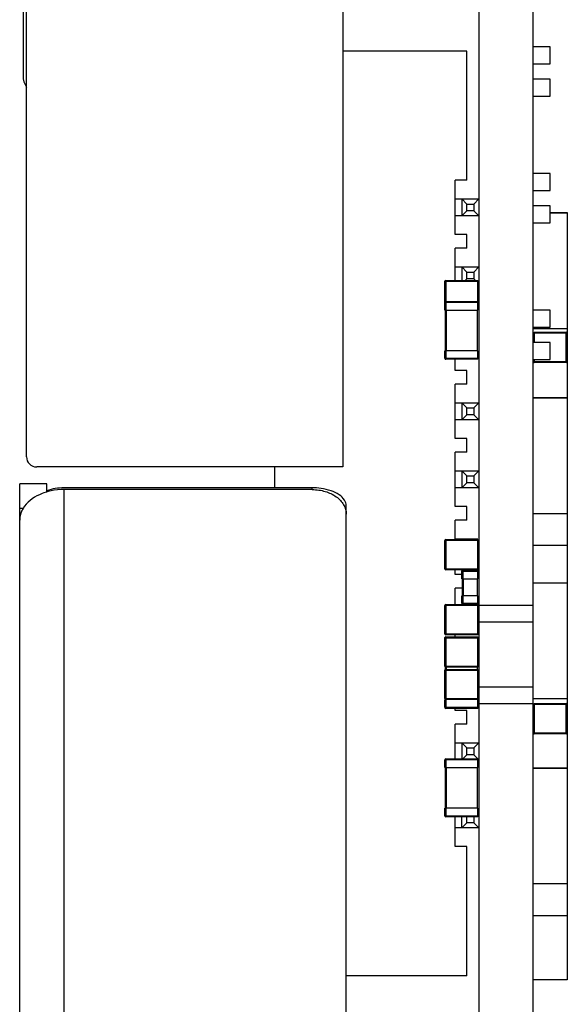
# Model space of a CAD drawing. Header units: millimetres. Extents: x -569 to -228, y 280 to 627.
# Tile 5 of 24: x -533 to -517, y 432 to 461. Entities that reach past the tile are written whole.
import ezdxf

# ---------------------------------------------------------------- set-up
doc = ezdxf.new("R2010")
doc.units = ezdxf.units.MM
doc.header["$LTSCALE"] = 32.67
doc.layers.add('00_COMPONENTS', color=7, linetype='CONTINUOUS')

msp = doc.modelspace()

# ---------------------------------------------------------------- linework, layer by layer
at = {"layer": '00_COMPONENTS', "color": 7}
for p, q in [((-519.307, 552.899), (-519.307, 430.244)), ((-517.707, 430.244), (-517.707, 552.899)), ((-532.607, 448.221), (-532.607, 549.921)), ((-523.307, 549.921), (-523.307, 447.921)), ((-532.707, 475.62), (-532.707, 459.421)), ((-517.207, 460.282), (-517.707, 460.282)), ((-517.207, 459.782), (-517.207, 460.282)), ((-519.657, 460.155), (-523.307, 460.155)), ((-519.657, 456.355), (-519.657, 460.155)), ((-517.707, 459.782), (-517.207, 459.782)), ((-517.207, 459.33), (-517.707, 459.33)), ((-517.207, 458.83), (-517.207, 459.33)), ((-517.707, 458.83), (-517.207, 458.83)), ((-517.207, 456.552), (-517.707, 456.552)), ((-517.207, 456.052), (-517.207, 456.552)), ((-519.657, 456.355), (-520.007, 456.355)), ((-520.007, 454.755), (-520.007, 456.355)), ((-517.707, 456.052), (-517.207, 456.052)), ((-520.007, 455.805), (-519.307, 455.805)), ((-519.657, 455.655), (-519.807, 455.805)), ((-519.807, 455.805), (-519.807, 455.305)), ((-519.657, 455.655), (-519.457, 455.655)), ((-519.657, 455.455), (-519.657, 455.655)), ((-519.307, 455.805), (-519.457, 455.655)), ((-519.457, 455.655), (-519.457, 455.455)), ((-517.207, 455.6), (-517.707, 455.6)), ((-517.207, 455.1), (-517.207, 455.6)), ((-519.307, 455.305), (-520.007, 455.305)), ((-519.807, 455.305), (-519.657, 455.455)), ((-519.457, 455.455), (-519.657, 455.455)), ((-519.307, 455.305), (-519.457, 455.455)), ((-517.207, 455.402), (-516.707, 455.402)), ((-516.707, 455.384), (-517.207, 455.384)), ((-516.707, 455.402), (-516.707, 451.88)), ((-517.707, 455.1), (-517.207, 455.1)), ((-519.657, 454.755), (-520.007, 454.755)), ((-519.657, 454.355), (-519.657, 454.755)), ((-519.657, 454.355), (-520.007, 454.355)), ((-520.007, 453.406), (-520.007, 454.355)), ((-520.007, 453.805), (-519.307, 453.805)), ((-519.657, 453.655), (-519.807, 453.805)), ((-519.807, 453.805), (-519.807, 453.406)), ((-519.657, 453.655), (-519.457, 453.655)), ((-519.657, 453.455), (-519.657, 453.655)), ((-519.307, 453.805), (-519.457, 453.655)), ((-519.457, 453.655), (-519.457, 453.455)), ((-520.307, 453.376), (-520.277, 453.376)), ((-520.307, 452.769), (-520.307, 453.376)), ((-520.277, 453.406), (-519.337, 453.406)), ((-519.706, 453.406), (-519.657, 453.455)), ((-519.457, 453.455), (-519.657, 453.455)), ((-519.407, 453.406), (-519.457, 453.455)), ((-520.307, 452.757), (-520.277, 452.757)), ((-520.307, 452.537), (-520.307, 452.757)), ((-520.277, 452.787), (-519.337, 452.787)), ((-519.337, 452.772), (-519.337, 452.757)), ((-520.277, 452.537), (-520.297, 452.537)), ((-520.287, 451.337), (-520.287, 452.537)), ((-517.207, 452.536), (-517.707, 452.536)), ((-517.207, 452.036), (-517.207, 452.536)), ((-517.707, 452.036), (-517.207, 452.036)), ((-517.707, 451.996), (-516.707, 451.996)), ((-517.677, 451.882), (-516.737, 451.882)), ((-516.737, 451.882), (-516.737, 451.852)), ((-516.707, 451.852), (-516.707, 451.022)), ((-517.207, 451.584), (-517.707, 451.584)), ((-517.207, 451.084), (-517.207, 451.584)), ((-520.307, 451.117), (-520.307, 451.337)), ((-520.272, 451.337), (-520.297, 451.337)), ((-520.277, 451.117), (-520.307, 451.117)), ((-520.277, 451.087), (-520.277, 451.117)), ((-519.337, 451.087), (-520.277, 451.087)), ((-520.007, 450.755), (-520.007, 451.087)), ((-517.707, 451.084), (-517.207, 451.084)), ((-516.737, 450.992), (-517.677, 450.992)), ((-516.737, 451.022), (-516.737, 450.992)), ((-516.707, 451.011), (-516.707, 440.958)), ((-519.657, 450.755), (-520.007, 450.755)), ((-519.657, 450.355), (-519.657, 450.755)), ((-519.657, 450.355), (-520.007, 450.355)), ((-520.007, 448.755), (-520.007, 450.355)), ((-520.007, 449.805), (-519.307, 449.805)), ((-519.657, 449.655), (-519.807, 449.805)), ((-519.807, 449.805), (-519.807, 449.305)), ((-519.307, 449.805), (-519.457, 449.655)), ((-517.707, 449.959), (-516.707, 449.959)), ((-516.707, 449.941), (-517.707, 449.941)), ((-519.657, 449.655), (-519.457, 449.655)), ((-519.657, 449.455), (-519.657, 449.655)), ((-519.457, 449.655), (-519.457, 449.455)), ((-519.307, 449.305), (-520.007, 449.305)), ((-519.807, 449.305), (-519.657, 449.455)), ((-519.457, 449.455), (-519.657, 449.455)), ((-519.307, 449.305), (-519.457, 449.455)), ((-519.657, 448.755), (-520.007, 448.755)), ((-519.657, 448.355), (-519.657, 448.755)), ((-519.657, 448.355), (-520.007, 448.355)), ((-520.007, 446.755), (-520.007, 448.355)), ((-523.307, 447.921), (-532.307, 447.921)), ((-525.307, 447.307), (-525.307, 447.921)), ((-520.007, 447.805), (-519.307, 447.805)), ((-519.657, 447.655), (-519.807, 447.805)), ((-519.807, 447.805), (-519.807, 447.305)), ((-519.307, 447.805), (-519.457, 447.655)), ((-519.657, 447.655), (-519.457, 447.655)), ((-519.657, 447.455), (-519.657, 447.655)), ((-519.457, 447.655), (-519.457, 447.455)), ((-532.007, 447.421), (-532.807, 447.421)), ((-532.807, 389.754), (-532.807, 447.421)), ((-532.007, 447.185), (-532.007, 447.421)), ((-524.207, 447.307), (-531.507, 447.307)), ((-524.207, 447.255), (-531.507, 447.255)), ((-519.307, 447.305), (-520.007, 447.305)), ((-519.807, 447.305), (-519.657, 447.455)), ((-519.457, 447.455), (-519.657, 447.455)), ((-519.307, 447.305), (-519.457, 447.455)), ((-532.707, 446.7), (-532.807, 446.7)), ((-523.207, 430.547), (-523.207, 446.778)), ((-519.657, 446.755), (-520.007, 446.755)), ((-519.657, 446.355), (-519.657, 446.755)), ((-519.657, 446.355), (-520.007, 446.355)), ((-520.007, 445.805), (-520.007, 446.355)), ((-517.707, 446.552), (-516.707, 446.552)), ((-520.307, 445.756), (-520.277, 445.756)), ((-520.307, 444.926), (-520.307, 445.756)), ((-520.277, 445.786), (-519.337, 445.786)), ((-520.007, 445.805), (-519.337, 445.805)), ((-516.707, 445.608), (-517.707, 445.608)), ((-520.277, 444.926), (-520.307, 444.926)), ((-519.788, 444.896), (-520.277, 444.896)), ((-520.007, 444.755), (-520.007, 444.896)), ((-519.777, 444.88), (-519.337, 444.88)), ((-519.777, 444.85), (-519.777, 444.88)), ((-519.337, 444.926), (-519.337, 444.896)), ((-519.337, 444.88), (-519.337, 444.85)), ((-519.788, 444.755), (-520.007, 444.755)), ((-519.807, 444.63), (-519.807, 444.85)), ((-519.772, 444.63), (-519.797, 444.63)), ((-519.787, 444.13), (-519.787, 444.63)), ((-519.787, 444.355), (-520.007, 444.355)), ((-520.007, 443.892), (-520.007, 444.355)), ((-517.707, 444.515), (-516.707, 444.515)), ((-516.707, 444.498), (-517.707, 444.498)), ((-519.807, 443.91), (-519.807, 444.13)), ((-519.772, 444.13), (-519.797, 444.13)), ((-520.307, 443.011), (-520.307, 443.841)), ((-520.277, 443.871), (-519.797, 443.871)), ((-520.277, 443.841), (-520.277, 443.871)), ((-519.777, 443.91), (-519.807, 443.91)), ((-519.777, 443.88), (-519.777, 443.91)), ((-519.337, 443.88), (-519.777, 443.88)), ((-519.337, 443.91), (-519.337, 443.88)), ((-517.707, 443.354), (-519.307, 443.354)), ((-520.307, 442.059), (-520.307, 442.889)), ((-520.277, 442.981), (-520.277, 443.011)), ((-519.337, 442.981), (-520.277, 442.981)), ((-520.277, 442.919), (-519.337, 442.919)), ((-520.277, 442.889), (-520.277, 442.919)), ((-520.007, 442.919), (-520.007, 442.981)), ((-520.287, 441.948), (-520.287, 442.031)), ((-520.277, 442.029), (-520.277, 442.059)), ((-519.337, 442.029), (-520.277, 442.029)), ((-520.307, 441.106), (-520.307, 441.936)), ((-520.277, 441.966), (-519.337, 441.966)), ((-520.277, 441.936), (-520.277, 441.966)), ((-519.307, 441.454), (-517.707, 441.454)), ((-520.277, 441.076), (-520.277, 441.106)), ((-517.707, 441.109), (-516.707, 441.109)), ((-520.307, 440.85), (-520.307, 441.07)), ((-520.277, 440.85), (-520.307, 440.85)), ((-519.337, 441.076), (-520.277, 441.076)), ((-519.337, 440.82), (-520.277, 440.82)), ((-520.007, 440.755), (-520.007, 440.82)), ((-517.677, 440.96), (-516.737, 440.96)), ((-516.737, 440.96), (-516.737, 440.93)), ((-516.707, 440.93), (-516.707, 440.1)), ((-519.657, 440.755), (-520.007, 440.755)), ((-519.657, 440.355), (-519.657, 440.755)), ((-519.657, 440.355), (-520.007, 440.355)), ((-520.007, 439.332), (-520.007, 440.355)), ((-516.737, 440.07), (-517.677, 440.07)), ((-516.737, 440.1), (-516.737, 440.07)), ((-516.707, 440.089), (-516.707, 432.839)), ((-520.007, 439.805), (-519.307, 439.805)), ((-519.657, 439.655), (-519.807, 439.805)), ((-519.807, 439.805), (-519.807, 439.332)), ((-519.657, 439.655), (-519.457, 439.655)), ((-519.657, 439.455), (-519.657, 439.655)), ((-519.307, 439.805), (-519.457, 439.655)), ((-519.457, 439.655), (-519.457, 439.455)), ((-519.78, 439.332), (-519.657, 439.455)), ((-519.457, 439.455), (-519.657, 439.455)), ((-519.33, 439.329), (-519.457, 439.455)), ((-520.307, 439.302), (-520.277, 439.302)), ((-520.307, 439.082), (-520.307, 439.302)), ((-520.297, 439.082), (-520.272, 439.082)), ((-520.287, 437.882), (-520.287, 439.082)), ((-520.277, 439.332), (-519.337, 439.332)), ((-520.277, 439.302), (-520.277, 439.332)), ((-517.707, 439.072), (-516.707, 439.072)), ((-516.707, 439.054), (-517.707, 439.054)), ((-520.307, 437.662), (-520.307, 437.882)), ((-520.277, 437.662), (-520.307, 437.662)), ((-520.297, 437.882), (-520.272, 437.882)), ((-519.337, 437.632), (-520.277, 437.632)), ((-520.007, 436.755), (-520.007, 437.632)), ((-519.807, 437.305), (-519.807, 437.632)), ((-519.657, 437.455), (-519.657, 437.655)), ((-519.457, 437.655), (-519.457, 437.455)), ((-519.657, 437.455), (-519.807, 437.305)), ((-519.457, 437.455), (-519.657, 437.455)), ((-519.307, 437.305), (-519.457, 437.455)), ((-519.307, 437.305), (-520.007, 437.305)), ((-519.657, 436.755), (-520.007, 436.755)), ((-519.657, 432.955), (-519.657, 436.755)), ((-517.707, 435.666), (-516.707, 435.666)), ((-516.707, 434.721), (-517.707, 434.721)), ((-519.657, 432.955), (-523.207, 432.955)), ((-516.707, 432.839), (-517.707, 432.839))]:
    msp.add_line(p, q, dxfattribs=at)
at = {"layer": '00_COMPONENTS', "color": 4}
for p, q in [((-520.277, 453.406), (-520.277, 452.537)), ((-519.337, 453.376), (-520.277, 453.376)), ((-519.337, 452.772), (-519.337, 453.406)), ((-519.337, 452.757), (-520.277, 452.757)), ((-519.337, 452.537), (-519.337, 452.757)), ((-520.277, 452.537), (-519.337, 452.537)), ((-520.267, 452.537), (-520.267, 451.337)), ((-519.347, 451.337), (-519.347, 452.537)), ((-517.677, 451.882), (-517.677, 451.584)), ((-516.707, 451.852), (-517.677, 451.852)), ((-516.737, 451.022), (-516.737, 451.852)), ((-520.277, 451.337), (-520.277, 451.117)), ((-519.347, 451.337), (-520.267, 451.337)), ((-519.337, 451.087), (-519.337, 451.337)), ((-520.277, 451.117), (-519.337, 451.117)), ((-517.677, 451.084), (-517.677, 450.992)), ((-517.677, 451.022), (-516.707, 451.022)), ((-531.507, 447.255), (-531.507, 430.669)), ((-524.207, 447.255), (-524.207, 447.307)), ((-520.277, 445.786), (-520.277, 444.896)), ((-519.337, 445.756), (-520.277, 445.756)), ((-519.337, 444.926), (-519.337, 445.786)), ((-520.277, 444.926), (-519.337, 444.926)), ((-519.337, 444.85), (-519.807, 444.85)), ((-519.777, 444.85), (-519.777, 444.63)), ((-519.767, 444.63), (-519.347, 444.63)), ((-519.767, 444.63), (-519.767, 444.13)), ((-519.347, 444.13), (-519.347, 444.63)), ((-519.337, 444.63), (-519.337, 444.85)), ((-519.777, 444.13), (-519.777, 443.91)), ((-519.347, 444.13), (-519.767, 444.13)), ((-519.337, 443.91), (-519.337, 444.13)), ((-519.337, 443.841), (-520.307, 443.841)), ((-520.277, 443.841), (-520.277, 443.011)), ((-519.777, 443.91), (-519.337, 443.91)), ((-519.337, 442.981), (-519.337, 443.871)), ((-519.307, 443.854), (-517.707, 443.854)), ((-520.307, 443.011), (-519.337, 443.011)), ((-519.337, 442.889), (-520.307, 442.889)), ((-520.277, 442.889), (-520.277, 442.059)), ((-519.337, 442.029), (-519.337, 442.919)), ((-520.307, 442.059), (-519.337, 442.059)), ((-520.267, 442.031), (-520.267, 441.948)), ((-519.347, 441.948), (-519.347, 442.029)), ((-519.337, 441.936), (-520.307, 441.936)), ((-520.277, 441.936), (-520.277, 441.106)), ((-519.337, 441.076), (-519.337, 441.966)), ((-520.307, 441.106), (-519.337, 441.106)), ((-520.277, 441.07), (-520.277, 440.82)), ((-520.277, 440.85), (-519.337, 440.85)), ((-519.337, 440.82), (-519.337, 441.07)), ((-517.707, 440.954), (-519.307, 440.954)), ((-517.677, 440.96), (-517.677, 440.07)), ((-516.707, 440.93), (-517.677, 440.93)), ((-516.737, 440.1), (-516.737, 440.93)), ((-517.677, 440.1), (-516.707, 440.1)), ((-519.337, 439.302), (-520.277, 439.302)), ((-520.277, 439.302), (-520.277, 439.082)), ((-520.267, 439.082), (-519.347, 439.082)), ((-520.267, 439.082), (-520.267, 437.882)), ((-519.347, 437.882), (-519.347, 439.082)), ((-519.337, 439.082), (-519.337, 439.332)), ((-520.277, 437.882), (-520.277, 437.632)), ((-520.277, 437.662), (-519.337, 437.662)), ((-519.347, 437.882), (-520.267, 437.882)), ((-519.337, 437.632), (-519.337, 437.882))]:
    msp.add_line(p, q, dxfattribs=at)
at = {"layer": '00_COMPONENTS', "color": 7}
for points in [[(-517.686, 450.994), (-517.685, 450.994), (-517.685, 450.994), (-517.687, 450.994), (-517.689, 450.995)], [(-520.289, 444.899), (-520.29, 444.899), (-520.294, 444.902), (-520.297, 444.904), (-520.3, 444.908), (-520.303, 444.912), (-520.304, 444.915)], [(-520.286, 444.898), (-520.285, 444.898), (-520.285, 444.898), (-520.287, 444.898), (-520.289, 444.899)], [(-519.804, 444.863), (-519.804, 444.863), (-519.801, 444.867), (-519.798, 444.871), (-519.795, 444.874), (-519.791, 444.876), (-519.788, 444.878)], [(-519.805, 444.86), (-519.805, 444.859), (-519.805, 444.859), (-519.805, 444.86), (-519.804, 444.863)], [(-519.327, 442.917), (-519.328, 442.917), (-519.328, 442.917), (-519.327, 442.917), (-519.324, 442.916)], [(-519.327, 441.964), (-519.328, 441.965), (-519.328, 441.965), (-519.327, 441.964), (-519.324, 441.964)], [(-517.686, 440.072), (-517.685, 440.072), (-517.685, 440.072), (-517.687, 440.072), (-517.689, 440.073)], [(-519.327, 439.33), (-519.328, 439.33), (-519.328, 439.33), (-519.327, 439.33), (-519.324, 439.329)]]:
    msp.add_lwpolyline(points, dxfattribs=at)
for centre, radius, start, end in [((-532.107, 459.421), 0.6, 180, 213.4873), ((-520.277, 453.376), 0.03, 90, 180), ((-520.277, 452.757), 0.03, 90, 180), ((-520.277, 452.757), 0.03, 87.4129, 90), ((-516.737, 451.852), 0.03, 0, 90), ((-516.737, 451.852), 0.03, 357.4129, 360), ((-520.277, 451.117), 0.03, 180, 270), ((-516.737, 451.022), 0.03, 270, 360), ((-532.307, 448.221), 0.3, 180, 270), ((-531.516, 445.831), 1.475, 99.5792, 109.4357), ((-531.506, 445.778), 1.528, 90.0112, 99.608), ((-524.205, 445.46), 1.847, 81.9925, 90.0453), ((-520.277, 445.756), 0.03, 90, 180), ((-520.277, 444.926), 0.03, 180, 270), ((-519.777, 444.85), 0.03, 90, 180), ((-520.277, 443.841), 0.03, 90, 180), ((-519.777, 443.91), 0.03, 180, 270), ((-520.277, 443.011), 0.03, 177.4129, 180), ((-520.277, 443.011), 0.03, 180, 270), ((-520.277, 442.889), 0.03, 90, 180), ((-520.277, 442.059), 0.03, 177.4129, 180), ((-520.277, 442.059), 0.03, 180, 270), ((-520.277, 441.936), 0.03, 90, 180), ((-520.277, 441.106), 0.03, 177.4129, 180), ((-520.277, 441.106), 0.03, 180, 270), ((-520.277, 440.85), 0.03, 180, 270), ((-520.277, 440.85), 0.03, 270, 272.5871), ((-516.737, 440.93), 0.03, 0, 90), ((-516.737, 440.93), 0.03, 357.4129, 360), ((-516.737, 440.1), 0.03, 270, 360), ((-520.277, 439.302), 0.03, 90, 180), ((-520.277, 437.662), 0.03, 180, 270), ((-520.277, 437.662), 0.03, 270, 272.5871)]:
    msp.add_arc(centre, radius, start, end, dxfattribs=at)
for points, knots in [([(-520.285, 453.374), (-520.287, 453.376), (-520.293, 453.379), (-520.306, 453.383), (-520.304, 453.388)], [0, 0, 0, 0, 0.351399, 1, 1, 1, 1]), ([(-520.304, 453.388), (-520.304, 453.389), (-520.301, 453.396), (-520.294, 453.4), (-520.289, 453.403)], [0, 0, 0, 0, 0.17578, 1, 1, 1, 1]), ([(-520.289, 453.403), (-520.288, 453.404), (-520.286, 453.406), (-520.286, 453.404), (-520.286, 453.404)], [0, 0, 0, 0, 0.934243, 1, 1, 1, 1]), ([(-520.303, 452.756), (-520.305, 452.757), (-520.305, 452.762), (-520.303, 452.765), (-520.301, 452.767)], [0, 0, 0, 0, 0.302862, 1, 1, 1, 1]), ([(-520.286, 452.761), (-520.283, 452.757), (-520.297, 452.757), (-520.302, 452.756), (-520.303, 452.756)], [0, 0, 0, 0, 0.809855, 1, 1, 1, 1]), ([(-519.337, 452.783), (-519.337, 452.785), (-519.331, 452.785), (-519.328, 452.783), (-519.326, 452.781)], [0, 0, 0, 0, 0.302862, 1, 1, 1, 1]), ([(-519.332, 452.766), (-519.336, 452.763), (-519.336, 452.777), (-519.337, 452.782), (-519.337, 452.783)], [0, 0, 0, 0, 0.809855, 1, 1, 1, 1]), ([(-516.732, 451.862), (-516.735, 451.86), (-516.736, 451.871), (-516.738, 451.88), (-516.736, 451.88)], [0, 0, 0, 0, 0.605881, 1, 1, 1, 1]), ([(-516.736, 451.88), (-516.734, 451.88), (-516.731, 451.879), (-516.728, 451.878), (-516.726, 451.877)], [0, 0, 0, 0, 0.388286, 1, 1, 1, 1]), ([(-520.305, 451.112), (-520.305, 451.113), (-520.304, 451.117), (-520.3, 451.116), (-520.298, 451.117)], [0, 0, 0, 0, 0.401122, 1, 1, 1, 1]), ([(-520.298, 451.117), (-520.295, 451.117), (-520.287, 451.118), (-520.28, 451.104), (-520.281, 451.09), (-520.275, 451.088)], [0, 0, 0, 0, 0.251813, 0.500891, 1, 1, 1, 1]), ([(-516.725, 450.994), (-516.73, 450.993), (-516.734, 451.006), (-516.737, 451.012), (-516.739, 451.014)], [0, 0, 0, 0, 0.648137, 1, 1, 1, 1]), ([(-516.71, 451.01), (-516.713, 451.004), (-516.717, 450.997), (-516.724, 450.995), (-516.725, 450.994)], [0, 0, 0, 0, 0.824877, 1, 1, 1, 1]), ([(-516.709, 451.013), (-516.709, 451.013), (-516.707, 451.013), (-516.709, 451.011), (-516.71, 451.01)], [0, 0, 0, 0, 0.049501, 1, 1, 1, 1]), ([(-531.507, 447.255), (-531.633, 447.255), (-531.881, 447.23), (-532.316, 447.093), (-532.599, 446.879), (-532.707, 446.7)], [0, 0, 0, 0, 0.276997, 0.542048, 1, 1, 1, 1]), ([(-524.207, 447.255), (-524.078, 447.255), (-523.827, 447.221), (-523.5, 447.069), (-523.267, 446.834), (-523.207, 446.63), (-523.207, 446.534)], [0, 0, 0, 0, 0.28604, 0.552454, 0.78834, 1, 1, 1, 1]), ([(-523.207, 446.778), (-523.207, 446.837), (-523.253, 446.969), (-523.421, 447.119), (-523.66, 447.232), (-523.847, 447.274), (-523.948, 447.289)], [0, 0, 0, 0, 0.184616, 0.408579, 0.683667, 1, 1, 1, 1]), ([(-532.761, 446.589), (-532.769, 446.57), (-532.795, 446.494), (-532.807, 446.413), (-532.807, 446.354)], [0, 0, 0, 0, 0.254619, 1, 1, 1, 1]), ([(-520.285, 445.754), (-520.287, 445.756), (-520.293, 445.759), (-520.306, 445.763), (-520.304, 445.768)], [0, 0, 0, 0, 0.351399, 1, 1, 1, 1]), ([(-520.304, 445.768), (-520.304, 445.769), (-520.301, 445.776), (-520.294, 445.78), (-520.289, 445.783)], [0, 0, 0, 0, 0.17578, 1, 1, 1, 1]), ([(-520.289, 445.783), (-520.288, 445.784), (-520.286, 445.786), (-520.286, 445.784), (-520.286, 445.784)], [0, 0, 0, 0, 0.934243, 1, 1, 1, 1]), ([(-520.304, 444.915), (-520.305, 444.92), (-520.293, 444.923), (-520.287, 444.927), (-520.285, 444.928)], [0, 0, 0, 0, 0.648373, 1, 1, 1, 1]), ([(-519.788, 444.878), (-519.783, 444.879), (-519.78, 444.867), (-519.776, 444.86), (-519.775, 444.858)], [0, 0, 0, 0, 0.648373, 1, 1, 1, 1]), ([(-520.305, 443.851), (-520.305, 443.851), (-520.306, 443.851), (-520.304, 443.853), (-520.304, 443.854)], [0, 0, 0, 0, 0.049501, 1, 1, 1, 1]), ([(-520.304, 443.854), (-520.301, 443.859), (-520.296, 443.866), (-520.289, 443.869), (-520.288, 443.869)], [0, 0, 0, 0, 0.824877, 1, 1, 1, 1]), ([(-520.288, 443.869), (-520.283, 443.87), (-520.28, 443.858), (-520.276, 443.851), (-520.275, 443.849)], [0, 0, 0, 0, 0.648137, 1, 1, 1, 1]), ([(-520.305, 442.898), (-520.305, 442.898), (-520.306, 442.898), (-520.304, 442.9), (-520.304, 442.901)], [0, 0, 0, 0, 0.049501, 1, 1, 1, 1]), ([(-520.304, 442.901), (-520.301, 442.907), (-520.296, 442.914), (-520.289, 442.916), (-520.288, 442.917)], [0, 0, 0, 0, 0.824877, 1, 1, 1, 1]), ([(-520.288, 442.917), (-520.283, 442.918), (-520.28, 442.905), (-520.276, 442.899), (-520.275, 442.897)], [0, 0, 0, 0, 0.648137, 1, 1, 1, 1]), ([(-520.278, 442.983), (-520.279, 442.983), (-520.282, 442.984), (-520.286, 442.985), (-520.287, 442.986)], [0, 0, 0, 0, 0.388286, 1, 1, 1, 1]), ([(-520.281, 443.002), (-520.278, 443.004), (-520.277, 442.992), (-520.275, 442.984), (-520.278, 442.983)], [0, 0, 0, 0, 0.605881, 1, 1, 1, 1]), ([(-520.278, 442.031), (-520.279, 442.031), (-520.282, 442.032), (-520.286, 442.033), (-520.287, 442.034)], [0, 0, 0, 0, 0.388286, 1, 1, 1, 1]), ([(-520.281, 442.049), (-520.278, 442.051), (-520.277, 442.04), (-520.275, 442.031), (-520.278, 442.031)], [0, 0, 0, 0, 0.605881, 1, 1, 1, 1]), ([(-520.305, 441.946), (-520.305, 441.946), (-520.306, 441.946), (-520.304, 441.948), (-520.304, 441.949)], [0, 0, 0, 0, 0.049501, 1, 1, 1, 1]), ([(-520.304, 441.949), (-520.301, 441.954), (-520.296, 441.961), (-520.289, 441.964), (-520.288, 441.964)], [0, 0, 0, 0, 0.824877, 1, 1, 1, 1]), ([(-520.288, 441.964), (-520.283, 441.965), (-520.28, 441.953), (-520.276, 441.946), (-520.275, 441.944)], [0, 0, 0, 0, 0.648137, 1, 1, 1, 1]), ([(-520.302, 440.839), (-520.303, 440.842), (-520.307, 440.852), (-520.295, 440.849), (-520.289, 440.85), (-520.286, 440.847)], [0, 0, 0, 0, 0.385981, 0.650349, 1, 1, 1, 1]), ([(-520.278, 441.078), (-520.279, 441.078), (-520.282, 441.079), (-520.286, 441.08), (-520.287, 441.081)], [0, 0, 0, 0, 0.388286, 1, 1, 1, 1]), ([(-520.286, 440.847), (-520.286, 440.847), (-520.285, 440.846), (-520.286, 440.845), (-520.286, 440.845)], [0, 0, 0, 0, 0.446565, 1, 1, 1, 1]), ([(-520.281, 441.097), (-520.278, 441.099), (-520.277, 441.087), (-520.275, 441.079), (-520.278, 441.078)], [0, 0, 0, 0, 0.605881, 1, 1, 1, 1]), ([(-516.732, 440.94), (-516.735, 440.938), (-516.736, 440.949), (-516.738, 440.958), (-516.736, 440.958)], [0, 0, 0, 0, 0.605881, 1, 1, 1, 1]), ([(-516.736, 440.958), (-516.734, 440.958), (-516.731, 440.957), (-516.728, 440.956), (-516.726, 440.955)], [0, 0, 0, 0, 0.388286, 1, 1, 1, 1]), ([(-516.725, 440.072), (-516.73, 440.071), (-516.734, 440.084), (-516.737, 440.09), (-516.739, 440.092)], [0, 0, 0, 0, 0.648137, 1, 1, 1, 1]), ([(-516.71, 440.088), (-516.713, 440.082), (-516.717, 440.075), (-516.724, 440.073), (-516.725, 440.072)], [0, 0, 0, 0, 0.824877, 1, 1, 1, 1]), ([(-516.709, 440.091), (-516.709, 440.091), (-516.707, 440.091), (-516.709, 440.089), (-516.71, 440.088)], [0, 0, 0, 0, 0.049501, 1, 1, 1, 1]), ([(-520.277, 439.323), (-520.276, 439.32), (-520.276, 439.312), (-520.289, 439.305), (-520.304, 439.306), (-520.306, 439.3)], [0, 0, 0, 0, 0.251813, 0.500891, 1, 1, 1, 1]), ([(-520.281, 439.33), (-520.28, 439.33), (-520.276, 439.329), (-520.277, 439.325), (-520.277, 439.323)], [0, 0, 0, 0, 0.401122, 1, 1, 1, 1]), ([(-520.302, 437.651), (-520.303, 437.654), (-520.307, 437.664), (-520.295, 437.661), (-520.289, 437.662), (-520.286, 437.66)], [0, 0, 0, 0, 0.385981, 0.650349, 1, 1, 1, 1]), ([(-520.286, 437.66), (-520.286, 437.659), (-520.285, 437.658), (-520.286, 437.658), (-520.286, 437.657)], [0, 0, 0, 0, 0.446565, 1, 1, 1, 1])]:
    msp.add_open_spline(points, degree=3, knots=knots, dxfattribs=at)
for points in [[(-520.301, 452.767), (-520.298, 452.775), (-520.293, 452.784), (-520.285, 452.786)], [(-516.726, 451.877), (-516.719, 451.873), (-516.71, 451.868), (-516.708, 451.86)], [(-532.707, 446.7), (-532.728, 446.665), (-532.746, 446.628), (-532.761, 446.589)], [(-519.332, 444.898), (-519.338, 444.896), (-519.339, 444.91), (-519.336, 444.915)], [(-519.805, 443.906), (-519.807, 443.911), (-519.792, 443.912), (-519.788, 443.909)], [(-519.788, 443.909), (-519.779, 443.904), (-519.784, 443.884), (-519.775, 443.881)], [(-519.332, 443.882), (-519.338, 443.88), (-519.339, 443.894), (-519.336, 443.899)], [(-520.287, 442.986), (-520.295, 442.99), (-520.304, 442.995), (-520.306, 443.003)], [(-520.287, 442.034), (-520.295, 442.038), (-520.304, 442.043), (-520.306, 442.051)], [(-520.287, 441.081), (-520.295, 441.085), (-520.304, 441.09), (-520.306, 441.098)], [(-520.285, 440.821), (-520.293, 440.822), (-520.298, 440.831), (-520.302, 440.839)], [(-516.726, 440.955), (-516.719, 440.951), (-516.71, 440.946), (-516.708, 440.938)], [(-520.285, 437.633), (-520.293, 437.635), (-520.298, 437.644), (-520.302, 437.651)]]:
    msp.add_open_spline(points, degree=3, dxfattribs=at)

doc.saveas('drawing.dxf')
